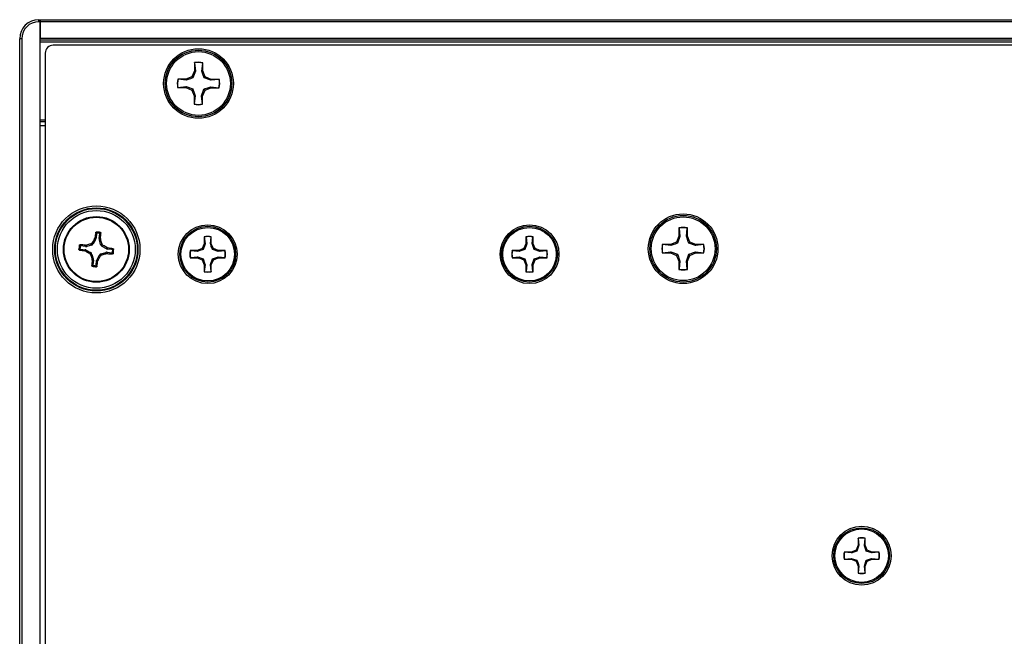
# Paper-space layout 'P3m-LR' of a CAD drawing. Header units: inches. Extents: x 0.3 to 33.8, y 0.2 to 21.7.
# Tile 4 of 57: x 4.361 to 4.843, y 9.541 to 9.843. Entities that reach past the tile are written whole.
import ezdxf

# ---------------------------------------------------------------- set-up
doc = ezdxf.new("R2010")
doc.units = ezdxf.units.IN
doc.header["$MEASUREMENT"] = 0

psp = doc.layouts.new('P3m-LR')

# ---------------------------------------------------------------- linework, layer by layer
at = {"color": 7, "linetype": 'Continuous', "lineweight": 25}
for p, q in [((4.370744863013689, 9.842047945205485), (4.370744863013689, 9.843047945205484)), ((4.370744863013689, 9.843047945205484), (4.371369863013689, 9.843047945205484)), ((4.371369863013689, 9.842047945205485), (4.370744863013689, 9.842047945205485)), ((4.371369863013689, 9.843047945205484), (4.371369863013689, 9.842047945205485)), ((4.371369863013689, 9.842047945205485), (4.371369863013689, 9.843047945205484)), ((4.371369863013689, 9.843047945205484), (13.95136986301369, 9.843047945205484)), ((4.371369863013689, 9.319047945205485), (4.371369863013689, 9.842047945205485)), ((13.95136986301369, 9.842047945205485), (4.371369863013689, 9.842047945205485)), ((4.371369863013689, 9.842047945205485), (4.371369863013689, 9.834047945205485)), ((4.36136986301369, 9.327422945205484), (4.36136986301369, 9.833672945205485)), ((4.362369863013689, 9.833672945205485), (4.36136986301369, 9.833672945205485)), ((4.362369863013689, 9.833672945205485), (4.362369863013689, 9.327422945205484)), ((4.371369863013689, 9.834047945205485), (13.95136986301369, 9.834047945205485)), ((13.95136986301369, 9.833047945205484), (4.371369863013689, 9.833047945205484)), ((13.95136986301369, 9.832047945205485), (4.371369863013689, 9.832047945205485)), ((5.969935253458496, 9.830547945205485), (4.377804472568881, 9.830547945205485)), ((4.373869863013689, 9.826613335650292), (4.373869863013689, 9.334482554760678)), ((4.446880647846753, 9.822005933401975), (4.446844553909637, 9.817951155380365)), ((4.446955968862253, 9.821863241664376), (4.446880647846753, 9.822005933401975)), ((4.446955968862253, 9.821863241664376), (4.447322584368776, 9.817851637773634)), ((4.450524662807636, 9.817823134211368), (4.450962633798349, 9.821827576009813)), ((4.450962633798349, 9.821827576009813), (4.451040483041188, 9.82196890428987)), ((4.451004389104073, 9.817914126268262), (4.451040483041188, 9.82196890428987)), ((4.445631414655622, 9.8150945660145), (4.442753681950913, 9.81393247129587)), ((4.446844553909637, 9.817951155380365), (4.445631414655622, 9.8150945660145)), ((4.446178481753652, 9.814537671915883), (4.445631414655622, 9.8150945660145)), ((4.447322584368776, 9.817851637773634), (4.446178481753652, 9.814537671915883)), ((4.447322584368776, 9.817851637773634), (4.446844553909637, 9.817951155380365)), ((4.450524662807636, 9.817823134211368), (4.451004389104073, 9.817914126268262)), ((4.4521664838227, 9.815036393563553), (4.451004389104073, 9.817914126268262)), ((4.451609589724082, 9.814489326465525), (4.4521664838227, 9.815036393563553)), ((4.455023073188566, 9.813823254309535), (4.4521664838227, 9.815036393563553)), ((4.442753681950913, 9.81393247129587), (4.438698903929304, 9.813968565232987)), ((4.438840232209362, 9.813890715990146), (4.438698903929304, 9.813968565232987)), ((4.438804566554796, 9.809884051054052), (4.442816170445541, 9.810250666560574)), ((4.44284467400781, 9.813452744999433), (4.438840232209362, 9.813890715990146)), ((4.442816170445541, 9.810250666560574), (4.442716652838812, 9.809772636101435)), ((4.44284467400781, 9.813452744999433), (4.442753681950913, 9.81393247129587)), ((4.442816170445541, 9.810250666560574), (4.446130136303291, 9.809106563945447)), ((4.454923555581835, 9.8133452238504), (4.451609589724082, 9.814489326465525)), ((4.454895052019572, 9.810143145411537), (4.454986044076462, 9.8096634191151)), ((4.454895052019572, 9.810143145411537), (4.458899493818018, 9.809705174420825)), ((4.454923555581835, 9.8133452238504), (4.455023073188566, 9.813823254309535)), ((4.458935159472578, 9.813711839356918), (4.454923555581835, 9.8133452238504)), ((4.459077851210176, 9.813787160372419), (4.455023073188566, 9.813823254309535)), ((4.458935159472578, 9.813711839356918), (4.459077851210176, 9.813787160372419)), ((4.438804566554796, 9.809884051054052), (4.438661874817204, 9.809808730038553)), ((4.438661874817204, 9.809808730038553), (4.442716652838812, 9.809772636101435)), ((4.442716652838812, 9.809772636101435), (4.445573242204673, 9.808559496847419)), ((4.446130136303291, 9.809106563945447), (4.445573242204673, 9.808559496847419)), ((4.445573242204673, 9.808559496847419), (4.4467353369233, 9.80568176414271)), ((4.4467353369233, 9.80568176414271), (4.446699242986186, 9.801626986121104)), ((4.44721506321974, 9.805772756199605), (4.4467353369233, 9.80568176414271)), ((4.44721506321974, 9.805772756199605), (4.446777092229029, 9.80176831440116)), ((4.450417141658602, 9.805744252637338), (4.45156124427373, 9.809058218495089)), ((4.45078375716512, 9.801732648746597), (4.450417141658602, 9.805744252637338)), ((4.450417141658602, 9.805744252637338), (4.450895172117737, 9.805644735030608)), ((4.450859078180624, 9.801589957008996), (4.450895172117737, 9.805644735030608)), ((4.450895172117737, 9.805644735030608), (4.452108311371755, 9.808501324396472)), ((4.45156124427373, 9.809058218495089), (4.452108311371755, 9.808501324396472)), ((4.452108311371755, 9.808501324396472), (4.454986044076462, 9.8096634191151)), ((4.454986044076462, 9.8096634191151), (4.459040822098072, 9.809627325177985)), ((4.458899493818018, 9.809705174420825), (4.459040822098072, 9.809627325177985)), ((4.446777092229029, 9.80176831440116), (4.446699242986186, 9.801626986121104)), ((4.45078375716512, 9.801732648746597), (4.450859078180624, 9.801589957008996)), ((4.371369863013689, 9.794047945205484), (4.373869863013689, 9.794047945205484)), ((4.373869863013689, 9.793047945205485), (4.371369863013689, 9.793047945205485)), ((4.373869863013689, 9.791047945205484), (4.371369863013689, 9.791047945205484)), ((4.399001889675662, 9.73834789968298), (4.398725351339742, 9.736043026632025)), ((4.400310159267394, 9.735852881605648), (4.400586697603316, 9.738157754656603)), ((4.683960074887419, 9.741067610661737), (4.683960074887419, 9.737012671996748)), ((4.684036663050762, 9.740925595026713), (4.683960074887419, 9.741067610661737)), ((4.684036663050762, 9.740925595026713), (4.684438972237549, 9.736917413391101)), ((4.687641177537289, 9.736917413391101), (4.688043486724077, 9.740925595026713)), ((4.688043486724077, 9.740925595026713), (4.688120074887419, 9.741067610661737)), ((4.688120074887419, 9.737012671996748), (4.688120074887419, 9.741067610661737)), ((4.396443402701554, 9.732672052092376), (4.396015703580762, 9.73321637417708)), ((4.396952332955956, 9.733952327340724), (4.397380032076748, 9.733408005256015)), ((4.398536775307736, 9.735465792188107), (4.397380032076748, 9.733408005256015)), ((4.397947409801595, 9.735658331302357), (4.398151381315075, 9.736230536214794)), ((4.398536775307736, 9.735465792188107), (4.397947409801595, 9.735658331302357)), ((4.398151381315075, 9.736230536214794), (4.398725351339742, 9.736043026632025)), ((4.400310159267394, 9.735852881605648), (4.400912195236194, 9.735899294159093)), ((4.400975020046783, 9.735295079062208), (4.400356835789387, 9.735247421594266)), ((4.400993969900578, 9.732974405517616), (4.400356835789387, 9.735247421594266)), ((4.400912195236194, 9.735899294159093), (4.400975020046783, 9.735295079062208)), ((4.400993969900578, 9.732974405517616), (4.401538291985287, 9.733402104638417)), ((4.451650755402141, 9.733337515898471), (4.45065342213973, 9.730929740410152)), ((4.452052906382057, 9.733257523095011), (4.451116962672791, 9.730466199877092)), ((4.45165075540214, 9.7367426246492), (4.451650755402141, 9.733337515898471)), ((4.451715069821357, 9.736623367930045), (4.45165075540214, 9.7367426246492)), ((4.452052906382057, 9.733257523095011), (4.451650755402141, 9.733337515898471)), ((4.451715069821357, 9.736623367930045), (4.452052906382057, 9.733257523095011)), ((4.454741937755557, 9.733257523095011), (4.455079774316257, 9.736623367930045)), ((4.454741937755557, 9.733257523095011), (4.455144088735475, 9.733337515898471)), ((4.455079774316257, 9.736623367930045), (4.455144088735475, 9.736742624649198)), ((4.455144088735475, 9.733337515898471), (4.455144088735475, 9.736742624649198)), ((4.456141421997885, 9.730929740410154), (4.455144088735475, 9.733337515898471)), ((4.60913107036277, 9.733337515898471), (4.60813373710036, 9.730929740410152)), ((4.609533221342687, 9.733257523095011), (4.608597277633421, 9.730466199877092)), ((4.609131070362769, 9.7367426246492), (4.60913107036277, 9.733337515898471)), ((4.609195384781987, 9.736623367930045), (4.609131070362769, 9.7367426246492)), ((4.609533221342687, 9.733257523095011), (4.60913107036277, 9.733337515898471)), ((4.609195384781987, 9.736623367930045), (4.609533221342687, 9.733257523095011)), ((4.612222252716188, 9.733257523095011), (4.612560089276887, 9.736623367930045)), ((4.612222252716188, 9.733257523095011), (4.612624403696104, 9.733337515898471)), ((4.612560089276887, 9.736623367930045), (4.612624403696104, 9.736742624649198)), ((4.612624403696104, 9.733337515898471), (4.612624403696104, 9.736742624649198)), ((4.613621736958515, 9.730929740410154), (4.612624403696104, 9.733337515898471)), ((4.682772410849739, 9.734145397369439), (4.67990513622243, 9.732957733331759)), ((4.683960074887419, 9.737012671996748), (4.682772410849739, 9.734145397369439)), ((4.683324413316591, 9.733593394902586), (4.682772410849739, 9.734145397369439)), ((4.684438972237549, 9.736917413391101), (4.683324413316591, 9.733593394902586)), ((4.684438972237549, 9.736917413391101), (4.683960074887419, 9.737012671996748)), ((4.687641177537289, 9.736917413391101), (4.688120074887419, 9.737012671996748)), ((4.689307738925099, 9.734145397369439), (4.688120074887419, 9.737012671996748)), ((4.688755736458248, 9.733593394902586), (4.689307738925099, 9.734145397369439)), ((4.692079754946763, 9.73247883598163), (4.688755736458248, 9.733593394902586)), ((4.692175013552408, 9.732957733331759), (4.689307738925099, 9.734145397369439)), ((4.391069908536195, 9.730679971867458), (4.39337478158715, 9.730403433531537)), ((4.393564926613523, 9.73198824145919), (4.391260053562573, 9.732264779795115)), ((4.393187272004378, 9.729829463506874), (4.39337478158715, 9.730403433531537)), ((4.393759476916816, 9.729625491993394), (4.393187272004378, 9.729829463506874)), ((4.393518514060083, 9.732590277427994), (4.394122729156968, 9.732653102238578)), ((4.393564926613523, 9.73198824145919), (4.393518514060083, 9.732590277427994)), ((4.393952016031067, 9.730214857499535), (4.393759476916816, 9.729625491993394)), ((4.393952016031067, 9.730214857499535), (4.396009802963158, 9.729058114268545)), ((4.394122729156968, 9.732653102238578), (4.394170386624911, 9.732034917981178)), ((4.396443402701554, 9.732672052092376), (4.394170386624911, 9.732034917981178)), ((4.395465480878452, 9.728630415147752), (4.396009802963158, 9.729058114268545)), ((4.401296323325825, 9.728423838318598), (4.403569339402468, 9.729060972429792)), ((4.401296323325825, 9.728423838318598), (4.401724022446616, 9.727879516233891)), ((4.402274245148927, 9.73246547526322), (4.401729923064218, 9.732037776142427)), ((4.403787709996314, 9.730881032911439), (4.401729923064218, 9.732037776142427)), ((4.403616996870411, 9.728442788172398), (4.403569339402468, 9.729060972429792)), ((4.404221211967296, 9.728505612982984), (4.403616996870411, 9.728442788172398)), ((4.403787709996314, 9.730881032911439), (4.403980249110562, 9.731470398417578)), ((4.403980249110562, 9.731470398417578), (4.404552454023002, 9.731266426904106)), ((4.404174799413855, 9.729107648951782), (4.404221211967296, 9.728505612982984)), ((4.404174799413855, 9.729107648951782), (4.406479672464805, 9.728831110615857)), ((4.404552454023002, 9.731266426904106), (4.404364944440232, 9.730692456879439)), ((4.406669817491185, 9.730415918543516), (4.404364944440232, 9.730692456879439)), ((4.448245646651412, 9.729932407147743), (4.444840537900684, 9.729932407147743)), ((4.444959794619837, 9.729868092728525), (4.444840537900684, 9.729932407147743)), ((4.448325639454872, 9.729530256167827), (4.444959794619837, 9.729868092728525)), ((4.45065342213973, 9.730929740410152), (4.448245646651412, 9.729932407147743)), ((4.448325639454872, 9.729530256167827), (4.448245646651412, 9.729932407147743)), ((4.451116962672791, 9.730466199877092), (4.45065342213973, 9.730929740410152)), ((4.455677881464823, 9.730466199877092), (4.456141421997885, 9.730929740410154)), ((4.458469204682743, 9.729530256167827), (4.455677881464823, 9.730466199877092)), ((4.458549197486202, 9.729932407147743), (4.456141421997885, 9.730929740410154)), ((4.458469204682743, 9.729530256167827), (4.458549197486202, 9.729932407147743)), ((4.461835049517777, 9.729868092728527), (4.458469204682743, 9.729530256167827)), ((4.46195430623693, 9.729932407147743), (4.458549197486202, 9.729932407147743)), ((4.461835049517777, 9.729868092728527), (4.46195430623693, 9.729932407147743)), ((4.605725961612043, 9.729932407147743), (4.602320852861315, 9.729932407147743)), ((4.602440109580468, 9.729868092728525), (4.602320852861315, 9.729932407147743)), ((4.605805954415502, 9.729530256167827), (4.602440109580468, 9.729868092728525)), ((4.60813373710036, 9.730929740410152), (4.605725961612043, 9.729932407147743)), ((4.605805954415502, 9.729530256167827), (4.605725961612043, 9.729932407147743)), ((4.608597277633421, 9.730466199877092), (4.60813373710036, 9.730929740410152)), ((4.613158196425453, 9.730466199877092), (4.613621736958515, 9.730929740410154)), ((4.615949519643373, 9.729530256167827), (4.613158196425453, 9.730466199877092)), ((4.616029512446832, 9.729932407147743), (4.613621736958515, 9.730929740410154)), ((4.615949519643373, 9.729530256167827), (4.616029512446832, 9.729932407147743)), ((4.619315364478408, 9.729868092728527), (4.615949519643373, 9.729530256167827)), ((4.619434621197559, 9.729932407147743), (4.616029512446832, 9.729932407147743)), ((4.619315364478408, 9.729868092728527), (4.619434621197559, 9.729932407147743)), ((4.67990513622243, 9.732957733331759), (4.675850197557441, 9.732957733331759)), ((4.675992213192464, 9.732881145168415), (4.675850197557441, 9.732957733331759)), ((4.675992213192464, 9.7288743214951), (4.675850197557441, 9.728797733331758)), ((4.675850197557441, 9.728797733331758), (4.67990513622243, 9.728797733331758)), ((4.680000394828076, 9.73247883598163), (4.675992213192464, 9.732881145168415)), ((4.675992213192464, 9.7288743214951), (4.680000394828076, 9.729276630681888)), ((4.680000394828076, 9.73247883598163), (4.67990513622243, 9.732957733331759)), ((4.680000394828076, 9.729276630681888), (4.67990513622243, 9.728797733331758)), ((4.67990513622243, 9.728797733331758), (4.682772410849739, 9.727610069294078)), ((4.680000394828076, 9.729276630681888), (4.683324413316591, 9.728162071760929)), ((4.689307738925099, 9.727610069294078), (4.692175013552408, 9.728797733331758)), ((4.692079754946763, 9.73247883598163), (4.692175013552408, 9.732957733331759)), ((4.696087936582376, 9.732881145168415), (4.692079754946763, 9.73247883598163)), ((4.692079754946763, 9.729276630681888), (4.696087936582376, 9.7288743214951)), ((4.692079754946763, 9.729276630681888), (4.692175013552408, 9.728797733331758)), ((4.696229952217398, 9.732957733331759), (4.692175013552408, 9.732957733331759)), ((4.692175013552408, 9.728797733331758), (4.696229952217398, 9.728797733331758)), ((4.696087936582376, 9.732881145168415), (4.696229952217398, 9.732957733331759)), ((4.696087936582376, 9.7288743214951), (4.696229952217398, 9.728797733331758)), ((4.3967457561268, 9.728121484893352), (4.396201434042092, 9.727693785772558)), ((4.3967457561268, 9.728121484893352), (4.397382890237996, 9.725848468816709)), ((4.396764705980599, 9.725800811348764), (4.397382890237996, 9.725848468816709)), ((4.396827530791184, 9.725196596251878), (4.396764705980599, 9.725800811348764)), ((4.397429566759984, 9.72524300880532), (4.396827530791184, 9.725196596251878)), ((4.397429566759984, 9.72524300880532), (4.397153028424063, 9.722938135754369)), ((4.398737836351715, 9.722747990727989), (4.399014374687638, 9.725052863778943)), ((4.399588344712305, 9.724865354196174), (4.399014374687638, 9.725052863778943)), ((4.399202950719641, 9.725630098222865), (4.400359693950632, 9.727687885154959)), ((4.399202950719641, 9.725630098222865), (4.399792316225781, 9.725437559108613)), ((4.399792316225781, 9.725437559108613), (4.399588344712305, 9.724865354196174)), ((4.400787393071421, 9.727143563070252), (4.400359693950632, 9.727687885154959)), ((4.444959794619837, 9.726503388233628), (4.444840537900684, 9.72643907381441)), ((4.444840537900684, 9.72643907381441), (4.448245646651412, 9.726439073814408)), ((4.444959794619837, 9.726503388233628), (4.448325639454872, 9.726841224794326)), ((4.448325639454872, 9.726841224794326), (4.448245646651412, 9.726439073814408)), ((4.448245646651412, 9.726439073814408), (4.45065342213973, 9.725441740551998)), ((4.448325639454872, 9.726841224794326), (4.451116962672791, 9.72590528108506)), ((4.451116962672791, 9.72590528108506), (4.45065342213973, 9.725441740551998)), ((4.45065342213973, 9.725441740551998), (4.451650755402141, 9.72303396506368)), ((4.454741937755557, 9.723113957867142), (4.455677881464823, 9.72590528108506)), ((4.455144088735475, 9.72303396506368), (4.456141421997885, 9.725441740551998)), ((4.455677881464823, 9.72590528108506), (4.456141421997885, 9.725441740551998)), ((4.456141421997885, 9.725441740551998), (4.458549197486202, 9.726439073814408)), ((4.458469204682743, 9.726841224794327), (4.461835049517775, 9.726503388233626)), ((4.458469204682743, 9.726841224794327), (4.458549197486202, 9.726439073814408)), ((4.458549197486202, 9.726439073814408), (4.46195430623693, 9.72643907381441)), ((4.461835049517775, 9.726503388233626), (4.46195430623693, 9.72643907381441)), ((4.602440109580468, 9.726503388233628), (4.602320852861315, 9.72643907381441)), ((4.602320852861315, 9.72643907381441), (4.605725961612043, 9.726439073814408)), ((4.602440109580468, 9.726503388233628), (4.605805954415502, 9.726841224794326)), ((4.605805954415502, 9.726841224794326), (4.605725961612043, 9.726439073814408)), ((4.605725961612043, 9.726439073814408), (4.60813373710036, 9.725441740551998)), ((4.605805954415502, 9.726841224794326), (4.608597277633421, 9.72590528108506)), ((4.608597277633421, 9.72590528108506), (4.60813373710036, 9.725441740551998)), ((4.60813373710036, 9.725441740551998), (4.60913107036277, 9.72303396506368)), ((4.612222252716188, 9.723113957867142), (4.613158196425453, 9.72590528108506)), ((4.612624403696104, 9.72303396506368), (4.613621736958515, 9.725441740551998)), ((4.613158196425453, 9.72590528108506), (4.613621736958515, 9.725441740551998)), ((4.613621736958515, 9.725441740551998), (4.616029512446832, 9.726439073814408)), ((4.615949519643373, 9.726841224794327), (4.619315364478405, 9.726503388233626)), ((4.615949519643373, 9.726841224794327), (4.616029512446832, 9.726439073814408)), ((4.616029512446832, 9.726439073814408), (4.619434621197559, 9.72643907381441)), ((4.619315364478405, 9.726503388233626), (4.619434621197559, 9.72643907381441)), ((4.683324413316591, 9.728162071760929), (4.682772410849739, 9.727610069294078)), ((4.682772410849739, 9.727610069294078), (4.683960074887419, 9.724742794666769)), ((4.684438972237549, 9.724838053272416), (4.683960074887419, 9.724742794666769)), ((4.683960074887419, 9.724742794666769), (4.683960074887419, 9.72068785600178)), ((4.684438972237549, 9.724838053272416), (4.684036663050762, 9.720829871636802)), ((4.687641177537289, 9.724838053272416), (4.688755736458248, 9.728162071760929)), ((4.688043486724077, 9.720829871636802), (4.687641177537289, 9.724838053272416)), ((4.687641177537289, 9.724838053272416), (4.688120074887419, 9.724742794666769)), ((4.688120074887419, 9.724742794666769), (4.689307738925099, 9.727610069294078)), ((4.688120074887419, 9.72068785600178), (4.688120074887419, 9.724742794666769)), ((4.688755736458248, 9.728162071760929), (4.689307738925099, 9.727610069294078)), ((4.452052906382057, 9.72311395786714), (4.451650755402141, 9.72303396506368)), ((4.451650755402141, 9.72303396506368), (4.451650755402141, 9.719628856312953)), ((4.451715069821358, 9.719748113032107), (4.451650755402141, 9.719628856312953)), ((4.452052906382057, 9.72311395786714), (4.451715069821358, 9.719748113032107)), ((4.455079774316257, 9.719748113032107), (4.454741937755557, 9.723113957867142)), ((4.454741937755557, 9.723113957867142), (4.455144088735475, 9.72303396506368)), ((4.455079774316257, 9.719748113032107), (4.455144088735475, 9.719628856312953)), ((4.455144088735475, 9.719628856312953), (4.455144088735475, 9.72303396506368)), ((4.609533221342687, 9.72311395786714), (4.60913107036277, 9.72303396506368)), ((4.60913107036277, 9.72303396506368), (4.60913107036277, 9.719628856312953)), ((4.609195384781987, 9.719748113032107), (4.60913107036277, 9.719628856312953)), ((4.609533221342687, 9.72311395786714), (4.609195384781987, 9.719748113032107)), ((4.612222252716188, 9.723113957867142), (4.612624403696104, 9.72303396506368)), ((4.612560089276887, 9.719748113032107), (4.612222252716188, 9.723113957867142)), ((4.612560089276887, 9.719748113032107), (4.612624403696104, 9.719628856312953)), ((4.612624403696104, 9.719628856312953), (4.612624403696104, 9.72303396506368)), ((4.684036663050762, 9.720829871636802), (4.683960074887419, 9.72068785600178)), ((4.688043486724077, 9.720829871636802), (4.688120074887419, 9.72068785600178)), ((4.771631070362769, 9.589104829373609), (4.771631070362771, 9.58569972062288)), ((4.771695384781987, 9.588985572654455), (4.771631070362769, 9.589104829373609)), ((4.771695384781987, 9.588985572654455), (4.772033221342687, 9.58561972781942)), ((4.774722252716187, 9.58561972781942), (4.775060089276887, 9.588985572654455)), ((4.775060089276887, 9.588985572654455), (4.775124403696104, 9.589104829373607)), ((4.775124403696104, 9.58569972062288), (4.775124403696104, 9.589104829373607)), ((4.771631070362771, 9.58569972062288), (4.77063373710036, 9.583291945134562)), ((4.772033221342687, 9.58561972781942), (4.77109727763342, 9.582828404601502)), ((4.772033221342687, 9.58561972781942), (4.771631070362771, 9.58569972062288)), ((4.774722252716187, 9.58561972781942), (4.775124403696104, 9.58569972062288)), ((4.776121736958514, 9.583291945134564), (4.775124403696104, 9.58569972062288)), ((4.768225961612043, 9.582294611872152), (4.764820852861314, 9.582294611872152)), ((4.764940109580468, 9.582230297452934), (4.764820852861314, 9.582294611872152)), ((4.764940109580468, 9.578865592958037), (4.764820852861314, 9.578801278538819)), ((4.768305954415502, 9.581892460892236), (4.764940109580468, 9.582230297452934)), ((4.764940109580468, 9.578865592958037), (4.768305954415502, 9.579203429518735)), ((4.77063373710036, 9.583291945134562), (4.768225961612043, 9.582294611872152)), ((4.768305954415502, 9.581892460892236), (4.768225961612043, 9.582294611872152)), ((4.768305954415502, 9.579203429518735), (4.768225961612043, 9.578801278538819)), ((4.768305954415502, 9.579203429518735), (4.77109727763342, 9.57826748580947)), ((4.77109727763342, 9.582828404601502), (4.77063373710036, 9.583291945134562)), ((4.775658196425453, 9.582828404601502), (4.776121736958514, 9.583291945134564)), ((4.778449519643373, 9.581892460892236), (4.775658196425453, 9.582828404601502)), ((4.778529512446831, 9.582294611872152), (4.776121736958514, 9.583291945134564)), ((4.778449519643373, 9.581892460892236), (4.778529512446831, 9.582294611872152)), ((4.781815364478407, 9.582230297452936), (4.778449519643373, 9.581892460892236)), ((4.778449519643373, 9.579203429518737), (4.781815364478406, 9.578865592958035)), ((4.778449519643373, 9.579203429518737), (4.778529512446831, 9.578801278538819)), ((4.78193462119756, 9.582294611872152), (4.778529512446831, 9.582294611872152)), ((4.781815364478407, 9.582230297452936), (4.78193462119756, 9.582294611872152)), ((4.781815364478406, 9.578865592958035), (4.78193462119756, 9.578801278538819)), ((4.764820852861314, 9.578801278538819), (4.768225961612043, 9.578801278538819)), ((4.768225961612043, 9.578801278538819), (4.77063373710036, 9.577803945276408)), ((4.77109727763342, 9.57826748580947), (4.77063373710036, 9.577803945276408)), ((4.77063373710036, 9.577803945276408), (4.771631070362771, 9.575396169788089)), ((4.772033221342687, 9.575476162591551), (4.771631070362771, 9.575396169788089)), ((4.771631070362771, 9.575396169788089), (4.771631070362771, 9.571991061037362)), ((4.772033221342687, 9.575476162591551), (4.771695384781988, 9.572110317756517)), ((4.774722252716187, 9.575476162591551), (4.775658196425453, 9.57826748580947)), ((4.774722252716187, 9.575476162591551), (4.775124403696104, 9.575396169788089)), ((4.775060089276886, 9.572110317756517), (4.774722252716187, 9.575476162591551)), ((4.775124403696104, 9.575396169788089), (4.776121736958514, 9.577803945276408)), ((4.775124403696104, 9.571991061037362), (4.775124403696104, 9.575396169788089)), ((4.775658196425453, 9.57826748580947), (4.776121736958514, 9.577803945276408)), ((4.776121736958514, 9.577803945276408), (4.778529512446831, 9.578801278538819)), ((4.778529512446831, 9.578801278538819), (4.78193462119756, 9.578801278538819)), ((4.771695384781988, 9.572110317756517), (4.771631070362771, 9.571991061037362)), ((4.775060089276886, 9.572110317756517), (4.775124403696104, 9.571991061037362))]:
    psp.add_line(p, q, dxfattribs=at)
for centre, radius in [((4.448869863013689, 9.811797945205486), 0.01704854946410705), ((4.448869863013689, 9.811797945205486), 0.01630572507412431), ((4.448869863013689, 9.811797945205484), 0.01559999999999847), ((4.398869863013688, 9.730547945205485), 0.02135206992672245), ((4.398869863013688, 9.730547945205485), 0.02036841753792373), ((4.398869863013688, 9.730547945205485), 0.02003317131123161), ((4.398869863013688, 9.730547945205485), 0.0190495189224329), ((4.686040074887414, 9.73087773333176), 0.01704854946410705), ((4.398869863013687, 9.730547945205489), 0.01610000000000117), ((4.398869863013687, 9.730547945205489), 0.01575289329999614), ((4.686040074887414, 9.73087773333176), 0.01630572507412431), ((4.68604007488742, 9.73087773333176), 0.01559999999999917), ((4.453397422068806, 9.728185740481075), 0.01439854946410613), ((4.453397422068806, 9.728185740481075), 0.01365572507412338), ((4.453397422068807, 9.728185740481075), 0.01309999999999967), ((4.610877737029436, 9.728185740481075), 0.01439854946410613), ((4.610877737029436, 9.728185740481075), 0.01365572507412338), ((4.610877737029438, 9.728185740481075), 0.01309999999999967), ((4.773377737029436, 9.580547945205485), 0.01439854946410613), ((4.773377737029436, 9.580547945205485), 0.01365572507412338), ((4.773377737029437, 9.580547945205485), 0.01309999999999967)]:
    psp.add_circle(centre, radius, dxfattribs=at)
for centre, radius, start, end in [((4.370744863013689, 9.833672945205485), 0.009374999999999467, 90, 180), ((4.370744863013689, 9.833672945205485), 0.008375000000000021, 90, 180), ((4.448869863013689, 9.811797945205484), 0.01040000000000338, 77.95303138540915, 101.0269494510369), ((4.448869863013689, 9.811797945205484), 0.01024564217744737, 78.21383975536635, 100.7661410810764), ((4.448869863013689, 9.811797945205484), 0.01040000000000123, 167.953031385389, 191.0269494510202), ((4.448869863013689, 9.811797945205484), 0.01024564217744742, 168.2138397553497, 190.7661410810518), ((4.448869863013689, 9.811797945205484), 0.0102456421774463, 348.213839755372, 10.76614108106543), ((4.448869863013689, 9.811797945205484), 0.01039999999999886, 347.9530313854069, 11.02694945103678), ((4.448869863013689, 9.811797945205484), 0.01039999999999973, 257.9530313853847, 281.0269494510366), ((4.448869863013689, 9.811797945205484), 0.01024564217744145, 258.2138397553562, 280.7661410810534), ((4.555527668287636, 9.712556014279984), 0.1591470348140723, 170.4911587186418, 171.4449959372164), ((4.398869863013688, 9.730547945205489), 0.00849581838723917, 75.88288914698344, 90.43383963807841), ((4.398869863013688, 9.730547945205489), 0.008014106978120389, 78.99680478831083, 87.31992399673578), ((4.242402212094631, 9.75012476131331), 0.1591470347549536, 354.8717328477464, 355.8255700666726), ((4.686040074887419, 9.73087773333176), 0.01040000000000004, 78.46304096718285, 101.5369590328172), ((4.68604007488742, 9.73087773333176), 0.01024564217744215, 78.72384933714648, 101.2761506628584), ((4.447885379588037, 9.555436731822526), 0.1851919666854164, 106.2653371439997, 106.8763773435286), ((4.557416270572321, 9.641500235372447), 0.1851919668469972, 149.4403514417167, 150.051391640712), ((4.223758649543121, 9.681532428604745), 0.1851919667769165, 16.26533714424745, 16.87637734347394), ((4.453397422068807, 9.728185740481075), 0.008733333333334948, 78.4630409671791, 101.5369590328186), ((4.453397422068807, 9.728185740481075), 0.00860371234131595, 78.72384933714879, 101.276150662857), ((4.610877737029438, 9.728185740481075), 0.008733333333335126, 78.4630409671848, 101.5369590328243), ((4.610877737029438, 9.728185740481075), 0.00860371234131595, 78.72384933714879, 101.276150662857), ((4.398869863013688, 9.730547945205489), 0.008495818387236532, 165.8828891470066, 180.433839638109), ((4.416861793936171, 9.887205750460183), 0.1591470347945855, 260.4911587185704, 261.4449959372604), ((4.398869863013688, 9.730547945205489), 0.008014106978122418, 168.9968047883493, 177.3199239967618), ((4.379293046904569, 9.574080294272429), 0.1591470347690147, 84.87173284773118, 85.82557006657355), ((4.487917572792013, 9.889094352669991), 0.1851919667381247, 239.4403514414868, 240.0513916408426), ((4.34985434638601, 9.90565915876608), 0.1851919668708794, 286.2653371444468, 286.8763773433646), ((4.309822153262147, 9.57200153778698), 0.1851919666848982, 59.44035144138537, 60.05139164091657), ((4.41844667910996, 9.8870155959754), 0.1591470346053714, 264.8717328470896, 265.8255700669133), ((4.380877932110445, 9.573890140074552), 0.1591470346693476, 80.49115871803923, 81.44499593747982), ((4.398869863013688, 9.730547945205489), 0.00801410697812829, 348.9968047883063, 357.319923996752), ((4.398869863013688, 9.730547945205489), 0.008495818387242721, 345.8828891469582, 0.4338396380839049), ((4.453397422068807, 9.728185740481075), 0.008733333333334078, 168.4630409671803, 191.5369590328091), ((4.453397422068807, 9.728185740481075), 0.008603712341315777, 168.7238493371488, 191.2761506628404), ((4.453397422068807, 9.728185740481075), 0.008603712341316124, 348.7238493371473, 11.27615066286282), ((4.453397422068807, 9.728185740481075), 0.008733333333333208, 348.4630409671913, 11.53695903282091), ((4.610877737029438, 9.728185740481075), 0.008733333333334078, 168.4630409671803, 191.5369590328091), ((4.610877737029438, 9.728185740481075), 0.008603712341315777, 168.7238493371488, 191.2761506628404), ((4.610877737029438, 9.728185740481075), 0.008603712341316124, 348.7238493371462, 11.27615066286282), ((4.610877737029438, 9.728185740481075), 0.008733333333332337, 348.4630409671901, 11.53695903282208), ((4.686040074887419, 9.73087773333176), 0.01040000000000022, 168.4630409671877, 191.5369590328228), ((4.68604007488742, 9.73087773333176), 0.01024564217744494, 168.7238493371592, 191.2761506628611), ((4.68604007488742, 9.73087773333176), 0.01024564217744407, 348.7238493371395, 11.27615066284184), ((4.68604007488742, 9.73087773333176), 0.01040000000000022, 348.4630409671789, 11.53695903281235), ((4.573981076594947, 9.779563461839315), 0.1851919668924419, 196.2653371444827, 196.8763773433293), ((4.555337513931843, 9.710971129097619), 0.1591470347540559, 174.8717328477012, 175.8255700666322), ((4.242212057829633, 9.748539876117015), 0.1591470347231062, 350.4911587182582, 351.4449959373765), ((4.240323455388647, 9.819595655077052), 0.1851919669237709, 329.4403514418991, 330.0513916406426), ((4.398869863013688, 9.730547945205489), 0.008495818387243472, 255.8828891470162, 270.4338396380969), ((4.398869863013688, 9.730547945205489), 0.00801410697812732, 258.9968047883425, 267.3199239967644), ((4.453397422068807, 9.728185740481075), 0.008733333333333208, 258.4630409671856, 281.5369590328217), ((4.453397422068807, 9.728185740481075), 0.008603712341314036, 258.7238493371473, 281.2761506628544), ((4.610877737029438, 9.728185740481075), 0.008733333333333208, 258.4630409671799, 281.536959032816), ((4.610877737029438, 9.728185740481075), 0.008603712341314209, 258.7238493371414, 281.2761506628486), ((4.68604007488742, 9.73087773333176), 0.01040000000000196, 258.4630409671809, 281.5369590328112), ((4.68604007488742, 9.73087773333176), 0.01024564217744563, 258.7238493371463, 281.2761506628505), ((4.773377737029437, 9.580547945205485), 0.008733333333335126, 78.4630409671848, 101.5369590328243), ((4.773377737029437, 9.580547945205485), 0.00860371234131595, 78.72384933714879, 101.276150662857), ((4.773377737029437, 9.580547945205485), 0.008733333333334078, 168.4630409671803, 191.5369590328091), ((4.773377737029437, 9.580547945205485), 0.008603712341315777, 168.7238493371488, 191.2761506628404), ((4.773377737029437, 9.580547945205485), 0.008603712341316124, 348.7238493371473, 11.27615066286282), ((4.773377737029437, 9.580547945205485), 0.008733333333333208, 348.4630409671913, 11.53695903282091), ((4.773377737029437, 9.580547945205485), 0.00873333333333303, 258.4630409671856, 281.536959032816), ((4.773377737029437, 9.580547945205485), 0.008603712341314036, 258.7238493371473, 281.2761506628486)]:
    psp.add_arc(centre, radius, start, end, dxfattribs=at)
for centre, major_axis, ratio, start_param, end_param in [((4.377809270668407, 9.826608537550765), (0.002787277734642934, -0.002787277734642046), 0.9987827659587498, 2.356803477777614, 3.926381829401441), ((4.396011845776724, 9.734185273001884), (-0.000973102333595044, 0.001238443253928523), 0.9935910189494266, 2.751161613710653, 3.532023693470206), ((4.397163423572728, 9.736233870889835), (-0.001496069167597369, 0.0004887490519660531), 0.9943069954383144, 2.946332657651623, 3.336852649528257), ((4.401872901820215, 9.735668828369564), (0.001569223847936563, 0.0001209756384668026), 0.9943069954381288, 2.946332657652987, 3.336852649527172), ((4.393183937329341, 9.728841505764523), (-0.0004887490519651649, -0.00149606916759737), 0.9943069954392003, 2.946332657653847, 3.336852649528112), ((4.393748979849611, 9.733550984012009), (-0.0001209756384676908, 0.001569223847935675), 0.994306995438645, 2.946332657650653, 3.336852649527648), ((4.395232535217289, 9.727689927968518), (-0.001238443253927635, -0.000973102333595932), 0.9935910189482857, 2.751161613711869, 3.532023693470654), ((4.401727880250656, 9.726910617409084), (0.000973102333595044, -0.001238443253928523), 0.9935910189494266, 2.751161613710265, 3.532023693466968), ((4.40250719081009, 9.733405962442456), (0.001238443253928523, 0.0009731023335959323), 0.9935910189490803, 2.751161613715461, 3.532023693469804), ((4.403990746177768, 9.727544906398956), (0.0001209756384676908, -0.001569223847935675), 0.9943069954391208, 2.946332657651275, 3.336852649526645), ((4.404555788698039, 9.732254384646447), (0.0004887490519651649, 0.00149606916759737), 0.9943069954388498, 2.946332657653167, 3.336852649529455), ((4.395866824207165, 9.725427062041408), (-0.001569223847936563, -0.0001209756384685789), 0.9943069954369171, 2.946332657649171, 3.336852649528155), ((4.400576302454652, 9.724862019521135), (0.001496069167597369, -0.0004887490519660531), 0.9943069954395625, 2.946332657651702, 3.336852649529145)]:
    psp.add_ellipse(centre, major_axis=major_axis, ratio=ratio, start_param=start_param, end_param=end_param, dxfattribs=at)
for points, knots in [([(4.451609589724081, 9.814489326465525), (4.451329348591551, 9.815320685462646), (4.45093215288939, 9.816499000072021), (4.450617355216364, 9.817521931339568), (4.450524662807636, 9.817823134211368)], [0, 0, 0, 0, 0.7055492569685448, 1, 1, 1, 1]), ([(4.446178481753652, 9.814537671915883), (4.44534712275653, 9.81425743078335), (4.444168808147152, 9.813860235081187), (4.443145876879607, 9.813545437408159), (4.44284467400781, 9.813452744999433)], [0, 0, 0, 0, 0.7055492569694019, 1, 1, 1, 1]), ([(4.451561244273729, 9.809058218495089), (4.452392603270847, 9.809338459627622), (4.453570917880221, 9.809735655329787), (4.454593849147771, 9.81005045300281), (4.454895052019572, 9.810143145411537)], [0, 0, 0, 0, 0.7055492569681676, 0.9999999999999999, 0.9999999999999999, 0.9999999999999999, 0.9999999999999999]), ([(4.446130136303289, 9.809106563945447), (4.446410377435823, 9.808275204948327), (4.446807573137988, 9.807096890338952), (4.447122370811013, 9.806073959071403), (4.44721506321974, 9.805772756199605)], [0, 0, 0, 0, 0.7055492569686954, 1, 1, 1, 1]), ([(4.39856729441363, 9.738847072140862), (4.398574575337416, 9.738873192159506), (4.398589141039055, 9.738925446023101), (4.398645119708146, 9.738989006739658), (4.398719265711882, 9.73903404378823), (4.398776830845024, 9.739040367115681), (4.398805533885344, 9.739043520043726)], [0, 0, 0, 0, 0.2526917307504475, 0.5055172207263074, 0.7534417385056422, 1, 1, 1, 1]), ([(4.399001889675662, 9.73834789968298), (4.398930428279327, 9.738431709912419), (4.398785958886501, 9.738601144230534), (4.398640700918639, 9.738764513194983), (4.39856729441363, 9.738847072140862)], [0, 0, 0, 0, 0.4946473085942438, 1, 1, 1, 1]), ([(4.398805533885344, 9.739043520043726), (4.39887820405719, 9.738963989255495), (4.399024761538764, 9.738803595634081), (4.399170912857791, 9.73863718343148), (4.399244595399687, 9.738553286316)], [0, 0, 0, 0, 0.4958475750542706, 1, 1, 1, 1]), ([(4.399244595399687, 9.738553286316), (4.399218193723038, 9.738551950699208), (4.39916538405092, 9.738549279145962), (4.399093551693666, 9.738512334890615), (4.399038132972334, 9.738455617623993), (4.399009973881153, 9.738396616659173), (4.399003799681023, 9.738359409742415), (4.399001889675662, 9.73834789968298)], [0, 0, 0, 0, 0.2255496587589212, 0.4511532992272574, 0.6755815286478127, 0.8996402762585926, 1, 1, 1, 1]), ([(4.400399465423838, 9.738414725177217), (4.400490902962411, 9.738478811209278), (4.400672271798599, 9.738605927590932), (4.400852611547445, 9.73872710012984), (4.400942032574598, 9.73878718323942)], [0, 0, 0, 0, 0.5041524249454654, 1, 1, 1, 1]), ([(4.400586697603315, 9.738157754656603), (4.400587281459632, 9.738184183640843), (4.400588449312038, 9.738237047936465), (4.400556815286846, 9.738311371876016), (4.400504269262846, 9.73837076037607), (4.40044746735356, 9.73840312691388), (4.400410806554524, 9.738411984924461), (4.400399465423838, 9.738414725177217)], [0, 0, 0, 0, 0.2255496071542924, 0.4511532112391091, 0.6755811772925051, 0.8996400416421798, 0.9999999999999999, 0.9999999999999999, 0.9999999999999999, 0.9999999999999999]), ([(4.401127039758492, 9.738539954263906), (4.401036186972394, 9.738477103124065), (4.40085640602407, 9.738352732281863), (4.400675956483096, 9.738222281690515), (4.400586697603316, 9.738157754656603)], [0, 0, 0, 0, 0.5053526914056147, 1, 1, 1, 1]), ([(4.400942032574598, 9.73878718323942), (4.400966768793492, 9.738778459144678), (4.401016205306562, 9.738761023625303), (4.401075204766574, 9.738707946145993), (4.401115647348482, 9.73864090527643), (4.401128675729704, 9.73858164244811), (4.401127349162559, 9.7385478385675), (4.401127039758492, 9.738539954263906)], [0, 0, 0, 0, 0.2243701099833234, 0.4484143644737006, 0.6809026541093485, 0.9255748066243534, 0.9999999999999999, 0.9999999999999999, 0.9999999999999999, 0.9999999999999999]), ([(4.396015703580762, 9.73321637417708), (4.396177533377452, 9.733280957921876), (4.396501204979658, 9.733410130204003), (4.396798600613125, 9.733706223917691), (4.396921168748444, 9.733902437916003), (4.396952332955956, 9.733952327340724)], [0, 0, 0, 0, 0.4271587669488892, 0.8543492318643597, 0.9999999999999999, 0.9999999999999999, 0.9999999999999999, 0.9999999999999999]), ([(4.401538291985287, 9.733402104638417), (4.401602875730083, 9.733240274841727), (4.401732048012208, 9.73291660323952), (4.402028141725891, 9.732619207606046), (4.402224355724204, 9.732496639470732), (4.402274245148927, 9.73246547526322)], [0, 0, 0, 0, 0.427158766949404, 0.854349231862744, 1, 1, 1, 1]), ([(4.455677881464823, 9.730466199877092), (4.455436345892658, 9.731162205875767), (4.455094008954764, 9.732148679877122), (4.454822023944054, 9.73300529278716), (4.454741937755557, 9.733257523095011)], [0, 0, 0, 0, 0.705549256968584, 1, 1, 1, 1]), ([(4.613158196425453, 9.730466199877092), (4.612916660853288, 9.731162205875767), (4.612574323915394, 9.732148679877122), (4.612302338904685, 9.73300529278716), (4.612222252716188, 9.733257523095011)], [0, 0, 0, 0, 0.705549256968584, 1, 1, 1, 1]), ([(4.683324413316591, 9.733593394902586), (4.682495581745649, 9.733305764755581), (4.68132084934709, 9.732898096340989), (4.68030076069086, 9.732574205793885), (4.680000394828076, 9.73247883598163)], [0, 0, 0, 0, 0.7055492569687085, 1, 1, 1, 1]), ([(4.688755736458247, 9.733593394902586), (4.688468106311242, 9.734422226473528), (4.688060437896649, 9.735596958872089), (4.687736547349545, 9.736617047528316), (4.687641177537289, 9.736917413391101)], [0, 0, 0, 0, 0.7055492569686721, 1, 1, 1, 1]), ([(4.390374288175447, 9.73048361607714), (4.390453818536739, 9.730556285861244), (4.390614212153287, 9.730702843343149), (4.390780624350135, 9.730848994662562), (4.390864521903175, 9.730922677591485)], [0, 0, 0, 0, 0.4958449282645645, 1, 1, 1, 1]), ([(4.390570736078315, 9.73024537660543), (4.390544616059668, 9.730252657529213), (4.390492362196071, 9.730267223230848), (4.390428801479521, 9.730323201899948), (4.390383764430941, 9.730397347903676), (4.390377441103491, 9.730454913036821), (4.390374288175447, 9.73048361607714)], [0, 0, 0, 0, 0.2526917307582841, 0.505517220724, 0.7534417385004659, 1, 1, 1, 1]), ([(4.391069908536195, 9.730679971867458), (4.390986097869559, 9.730608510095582), (4.390816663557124, 9.730464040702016), (4.390653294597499, 9.730318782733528), (4.390570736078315, 9.73024537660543)], [0, 0, 0, 0, 0.4946499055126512, 0.9999999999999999, 0.9999999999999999, 0.9999999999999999, 0.9999999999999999]), ([(4.390630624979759, 9.732620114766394), (4.390639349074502, 9.732644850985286), (4.390656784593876, 9.732694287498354), (4.390709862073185, 9.732753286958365), (4.390776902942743, 9.732793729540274), (4.390836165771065, 9.732806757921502), (4.390869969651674, 9.73280543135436), (4.390877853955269, 9.732805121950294)], [0, 0, 0, 0, 0.2243701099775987, 0.4484143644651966, 0.6809026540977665, 0.9255748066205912, 1, 1, 1, 1]), ([(4.391003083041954, 9.732077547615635), (4.390938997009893, 9.73216898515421), (4.390811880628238, 9.732350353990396), (4.390690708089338, 9.732530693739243), (4.390630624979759, 9.732620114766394)], [0, 0, 0, 0, 0.5041524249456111, 1, 1, 1, 1]), ([(4.390864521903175, 9.730922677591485), (4.390865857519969, 9.730896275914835), (4.390868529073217, 9.73084346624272), (4.390905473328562, 9.730771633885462), (4.390962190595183, 9.730716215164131), (4.391021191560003, 9.730688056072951), (4.39105839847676, 9.730681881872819), (4.391069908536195, 9.730679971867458)], [0, 0, 0, 0, 0.2255496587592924, 0.4511532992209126, 0.6755815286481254, 0.8996402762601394, 1, 1, 1, 1]), ([(4.390877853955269, 9.732805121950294), (4.390940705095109, 9.732714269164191), (4.391065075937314, 9.732534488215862), (4.39119552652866, 9.732354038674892), (4.391260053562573, 9.732264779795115)], [0, 0, 0, 0, 0.5053526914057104, 1, 1, 1, 1]), ([(4.391260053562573, 9.732264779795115), (4.391233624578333, 9.73226536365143), (4.391180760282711, 9.732266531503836), (4.39110643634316, 9.732234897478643), (4.391047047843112, 9.73218235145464), (4.391014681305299, 9.732125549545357), (4.391005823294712, 9.73208888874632), (4.391003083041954, 9.732077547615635)], [0, 0, 0, 0, 0.225549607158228, 0.4511532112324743, 0.6755811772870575, 0.8996400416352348, 1, 1, 1, 1]), ([(4.396201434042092, 9.727693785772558), (4.396136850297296, 9.727855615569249), (4.39600767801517, 9.728179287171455), (4.395711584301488, 9.728476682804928), (4.395515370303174, 9.728599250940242), (4.395465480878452, 9.728630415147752)], [0, 0, 0, 0, 0.4271587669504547, 0.8543492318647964, 1, 1, 1, 1]), ([(4.406479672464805, 9.728831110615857), (4.406506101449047, 9.728830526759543), (4.406558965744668, 9.728829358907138), (4.406633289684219, 9.728860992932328), (4.406692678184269, 9.728913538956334), (4.40672504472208, 9.728970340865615), (4.406733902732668, 9.729007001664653), (4.406736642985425, 9.729018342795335)], [0, 0, 0, 0, 0.2255496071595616, 0.4511532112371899, 0.6755811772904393, 0.8996400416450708, 1, 1, 1, 1]), ([(4.406861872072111, 9.728290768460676), (4.406799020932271, 9.728381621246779), (4.40667465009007, 9.728561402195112), (4.40654419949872, 9.72874185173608), (4.406479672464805, 9.728831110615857)], [0, 0, 0, 0, 0.5053526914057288, 1, 1, 1, 1]), ([(4.406669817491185, 9.730415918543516), (4.406753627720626, 9.730487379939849), (4.406923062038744, 9.73063184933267), (4.407086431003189, 9.730777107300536), (4.407168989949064, 9.730850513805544)], [0, 0, 0, 0, 0.4946473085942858, 1, 1, 1, 1]), ([(4.406875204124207, 9.73017321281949), (4.406873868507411, 9.730199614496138), (4.406871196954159, 9.730252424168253), (4.406834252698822, 9.730324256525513), (4.406777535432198, 9.730379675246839), (4.406718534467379, 9.730407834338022), (4.406681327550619, 9.730414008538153), (4.406669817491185, 9.730415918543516)], [0, 0, 0, 0, 0.2255496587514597, 0.4511532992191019, 0.6755815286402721, 0.899640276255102, 0.9999999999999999, 0.9999999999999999, 0.9999999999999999, 0.9999999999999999]), ([(4.406736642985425, 9.729018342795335), (4.406800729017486, 9.728926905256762), (4.406927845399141, 9.728745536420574), (4.407049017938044, 9.728565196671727), (4.407109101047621, 9.728475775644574)], [0, 0, 0, 0, 0.5041524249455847, 1, 1, 1, 1]), ([(4.407109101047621, 9.728475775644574), (4.407100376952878, 9.728451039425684), (4.407082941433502, 9.728401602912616), (4.407029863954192, 9.728342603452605), (4.406962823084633, 9.7283021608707), (4.406903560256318, 9.728289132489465), (4.406869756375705, 9.72829045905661), (4.406861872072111, 9.728290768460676)], [0, 0, 0, 0, 0.2243701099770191, 0.4484143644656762, 0.6809026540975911, 0.9255748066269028, 1, 1, 1, 1]), ([(4.407365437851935, 9.730612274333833), (4.407285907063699, 9.730539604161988), (4.40712551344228, 9.730393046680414), (4.406959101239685, 9.730246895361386), (4.406875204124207, 9.73017321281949)], [0, 0, 0, 0, 0.4958475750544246, 1, 1, 1, 1]), ([(4.407168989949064, 9.730850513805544), (4.407195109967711, 9.730843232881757), (4.407247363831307, 9.73082866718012), (4.407310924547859, 9.730772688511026), (4.407355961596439, 9.730698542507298), (4.407362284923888, 9.730640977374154), (4.407365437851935, 9.730612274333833)], [0, 0, 0, 0, 0.2526917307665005, 0.5055172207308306, 0.7534417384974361, 1, 1, 1, 1]), ([(4.451116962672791, 9.730466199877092), (4.450420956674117, 9.730224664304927), (4.449434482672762, 9.729882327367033), (4.448577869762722, 9.729610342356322), (4.448325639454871, 9.729530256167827)], [0, 0, 0, 0, 0.7055492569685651, 0.9999999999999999, 0.9999999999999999, 0.9999999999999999, 0.9999999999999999]), ([(4.608597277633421, 9.730466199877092), (4.607901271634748, 9.730224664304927), (4.606914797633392, 9.729882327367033), (4.606058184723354, 9.729610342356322), (4.605805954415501, 9.729530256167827)], [0, 0, 0, 0, 0.7055492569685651, 0.9999999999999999, 0.9999999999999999, 0.9999999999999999, 0.9999999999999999]), ([(4.688755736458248, 9.728162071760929), (4.689584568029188, 9.728449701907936), (4.690759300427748, 9.728857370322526), (4.691779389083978, 9.729181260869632), (4.692079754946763, 9.729276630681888)], [0, 0, 0, 0, 0.7055492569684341, 1, 1, 1, 1]), ([(4.401724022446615, 9.727879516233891), (4.401562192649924, 9.727814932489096), (4.401238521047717, 9.72768576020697), (4.400941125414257, 9.72738966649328), (4.400818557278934, 9.727193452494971), (4.400787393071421, 9.727143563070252)], [0, 0, 0, 0, 0.4271587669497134, 0.8543492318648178, 1, 1, 1, 1]), ([(4.451116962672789, 9.72590528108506), (4.451358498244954, 9.725209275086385), (4.451700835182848, 9.724222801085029), (4.45197282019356, 9.723366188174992), (4.452052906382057, 9.72311395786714)], [0, 0, 0, 0, 0.7055492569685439, 1, 1, 1, 1]), ([(4.455677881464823, 9.72590528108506), (4.456373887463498, 9.726146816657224), (4.457360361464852, 9.726489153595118), (4.458216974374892, 9.726761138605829), (4.458469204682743, 9.726841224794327)], [0, 0, 0, 0, 0.7055492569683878, 1, 1, 1, 1]), ([(4.60859727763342, 9.72590528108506), (4.608838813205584, 9.725209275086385), (4.609181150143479, 9.724222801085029), (4.60945313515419, 9.723366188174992), (4.609533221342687, 9.72311395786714)], [0, 0, 0, 0, 0.7055492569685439, 1, 1, 1, 1]), ([(4.613158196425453, 9.72590528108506), (4.613854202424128, 9.726146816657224), (4.614840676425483, 9.726489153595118), (4.615697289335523, 9.726761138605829), (4.615949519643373, 9.726841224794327)], [0, 0, 0, 0, 0.7055492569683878, 1, 1, 1, 1]), ([(4.683324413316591, 9.728162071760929), (4.683612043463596, 9.727333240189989), (4.684019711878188, 9.726158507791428), (4.684343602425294, 9.7251384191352), (4.684438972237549, 9.724838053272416)], [0, 0, 0, 0, 0.7055492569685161, 1, 1, 1, 1]), ([(4.396797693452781, 9.722308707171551), (4.396772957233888, 9.722317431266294), (4.396723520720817, 9.722334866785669), (4.396664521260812, 9.722387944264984), (4.396624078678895, 9.72245498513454), (4.396611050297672, 9.722514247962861), (4.39661237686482, 9.722548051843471), (4.396612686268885, 9.722555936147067)], [0, 0, 0, 0, 0.2243701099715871, 0.4484143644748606, 0.6809026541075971, 0.9255748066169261, 1, 1, 1, 1]), ([(4.396612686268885, 9.722555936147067), (4.396703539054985, 9.722618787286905), (4.396883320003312, 9.722743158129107), (4.397063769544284, 9.722873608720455), (4.397153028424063, 9.722938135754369)], [0, 0, 0, 0, 0.5053526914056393, 1, 1, 1, 1]), ([(4.397340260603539, 9.722681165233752), (4.397248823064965, 9.722617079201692), (4.397067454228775, 9.722489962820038), (4.396887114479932, 9.72236879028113), (4.396797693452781, 9.722308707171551)], [0, 0, 0, 0, 0.5041524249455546, 1, 1, 1, 1]), ([(4.397153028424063, 9.722938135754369), (4.397152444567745, 9.722911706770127), (4.397151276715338, 9.722858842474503), (4.397182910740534, 9.722784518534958), (4.397235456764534, 9.722725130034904), (4.397292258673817, 9.7226927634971), (4.397328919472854, 9.72268390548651), (4.397340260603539, 9.722681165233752)], [0, 0, 0, 0, 0.2255496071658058, 0.4511532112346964, 0.6755811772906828, 0.8996400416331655, 1, 1, 1, 1]), ([(4.39849513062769, 9.72254260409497), (4.39852153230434, 9.722543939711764), (4.398574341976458, 9.722546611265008), (4.398646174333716, 9.722583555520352), (4.398701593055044, 9.722640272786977), (4.398729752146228, 9.722699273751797), (4.398735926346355, 9.722736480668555), (4.398737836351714, 9.722747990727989)], [0, 0, 0, 0, 0.2255496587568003, 0.4511532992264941, 0.6755815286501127, 0.8996402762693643, 1, 1, 1, 1]), ([(4.398934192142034, 9.722052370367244), (4.398861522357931, 9.722131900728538), (4.398714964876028, 9.722292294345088), (4.398568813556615, 9.722458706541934), (4.398495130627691, 9.72254260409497)], [0, 0, 0, 0, 0.4958449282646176, 1, 1, 1, 1]), ([(4.398737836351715, 9.722747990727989), (4.398809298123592, 9.722664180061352), (4.398953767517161, 9.72249474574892), (4.399099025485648, 9.722331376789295), (4.399172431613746, 9.722248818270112)], [0, 0, 0, 0, 0.4946499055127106, 1, 1, 1, 1]), ([(4.399172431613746, 9.722248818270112), (4.399165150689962, 9.722222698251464), (4.399150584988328, 9.722170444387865), (4.399094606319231, 9.722106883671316), (4.399020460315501, 9.722061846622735), (4.398962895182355, 9.722055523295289), (4.398934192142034, 9.722052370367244)], [0, 0, 0, 0, 0.2526917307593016, 0.5055172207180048, 0.7534417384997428, 1, 1, 1, 1]), ([(4.775658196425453, 9.582828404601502), (4.775416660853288, 9.583524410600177), (4.775074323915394, 9.584510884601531), (4.774802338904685, 9.58536749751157), (4.774722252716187, 9.58561972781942)], [0, 0, 0, 0, 0.705549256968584, 1, 1, 1, 1]), ([(4.77109727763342, 9.582828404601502), (4.770401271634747, 9.582586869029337), (4.769414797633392, 9.582244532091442), (4.768558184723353, 9.581972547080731), (4.768305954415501, 9.581892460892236)], [0, 0, 0, 0, 0.7055492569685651, 0.9999999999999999, 0.9999999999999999, 0.9999999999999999, 0.9999999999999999]), ([(4.775658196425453, 9.57826748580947), (4.776354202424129, 9.578509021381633), (4.777340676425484, 9.578851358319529), (4.778197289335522, 9.579123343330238), (4.778449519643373, 9.579203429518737)], [0, 0, 0, 0, 0.7055492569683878, 0.9999999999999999, 0.9999999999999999, 0.9999999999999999, 0.9999999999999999]), ([(4.77109727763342, 9.57826748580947), (4.771338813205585, 9.577571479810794), (4.771681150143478, 9.57658500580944), (4.771953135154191, 9.575728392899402), (4.772033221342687, 9.575476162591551)], [0, 0, 0, 0, 0.7055492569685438, 1, 1, 1, 1])]:
    psp.add_open_spline(points, degree=3, knots=knots, dxfattribs=at)

doc.saveas('drawing.dxf')
